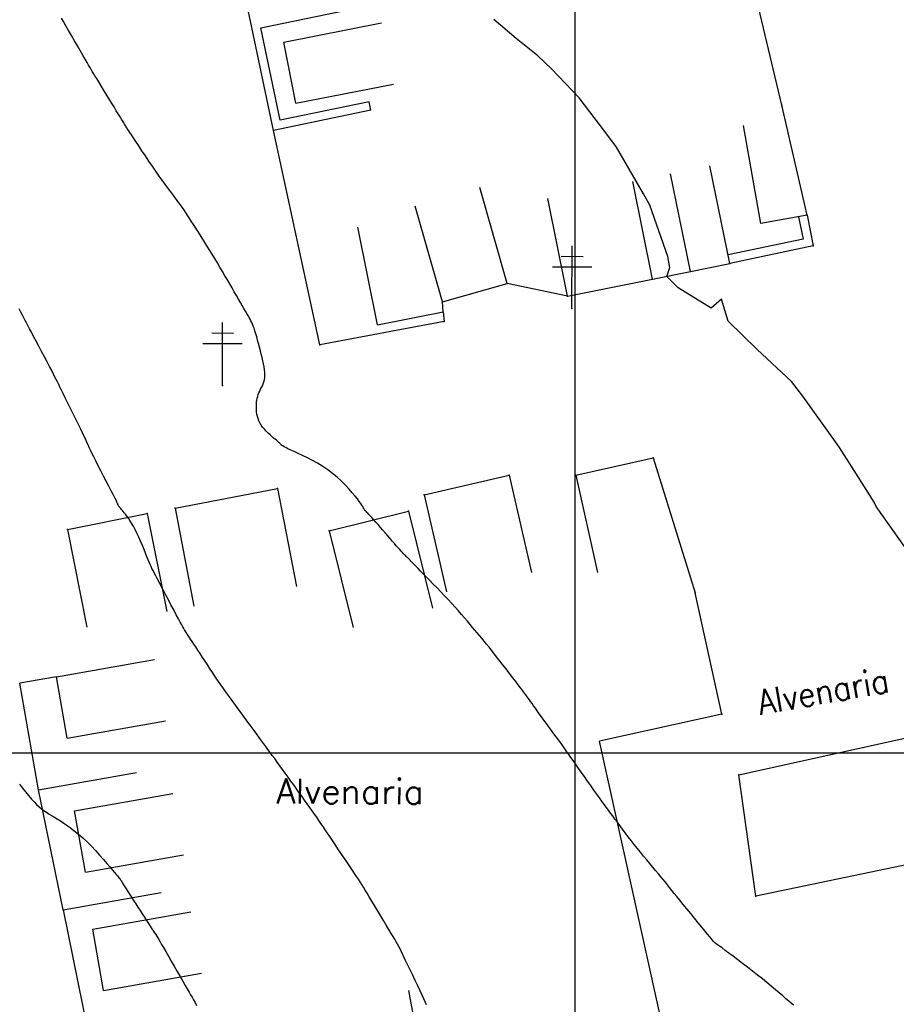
# Model space of a CAD drawing. Header units: millimetres. Extents: x 196436 to 199900, y 8705373 to 8708636.
# Tile 87 of 238: x 198155 to 198226, y 8706280 to 8706359. Entities that reach past the tile are written whole.
import ezdxf
from ezdxf.enums import TextEntityAlignment as Align

# ---------------------------------------------------------------- set-up
doc = ezdxf.new("R2010")
doc.units = ezdxf.units.MM
doc.header["$LTSCALE"] = 5
for name, color, linetype in [('$CURVAS1', 30, 'Continuous'), ('$CURVAS2', 40, 'Continuous'), ('CASA', 6, 'Continuous'), ('CERCA', 3, 'CERCA_LINE'), ('MALHA', 9, 'Continuous'), ('MURO', 9, 'Continuous'), ('POSTE', 3, 'Continuous'), ('TEXTO', 2, 'Continuous')]:
    doc.layers.add(name, color=color, linetype=linetype)
doc.styles.add('GEOSIS', font='ROMANS.SHX')
doc.linetypes.add('CERCA_LINE', pattern='A,0.5,-0.2,["X",Standard,S=0.1,R=0,X=-0.1,Y=-0.05],-0.25', length=0.95)

# ---------------------------------------------------------------- blocks, each defined once
blk = doc.blocks.new('A$C6C777A1E')
at = {"layer": 'CASA'}
for points in [[(0, 8), (0, 0)], [(0, 8), (5, 8)], [(5, 8), (5, 0)]]:
    blk.add_lwpolyline(points, dxfattribs=at)

msp = doc.modelspace()

# ---------------------------------------------------------------- linework, layer by layer
at = {"layer": '$CURVAS1'}
msp.add_polyline3d([(198155.425, 8706297.484, 705), (198155.669, 8706297.163, 705), (198155.914, 8706296.851, 705), (198156.153, 8706296.557, 705), (198156.382, 8706296.289, 705), (198156.597, 8706296.056, 705), (198156.8, 8706295.852, 705), (198156.997, 8706295.673, 705), (198157.192, 8706295.512, 705), (198157.391, 8706295.364, 705), (198157.596, 8706295.222, 705), (198157.814, 8706295.081, 705), (198158.049, 8706294.935, 705), (198158.305, 8706294.779, 705), (198158.58, 8706294.608, 705), (198158.872, 8706294.423, 705), (198159.178, 8706294.219, 705), (198159.498, 8706293.994, 705), (198159.827, 8706293.747, 705), (198160.165, 8706293.475, 705), (198160.508, 8706293.176, 705), (198160.854, 8706292.848, 705), (198161.198, 8706292.502, 705), (198161.534, 8706292.146, 705), (198161.856, 8706291.791, 705), (198162.159, 8706291.447, 705), (198162.436, 8706291.125, 705), (198162.682, 8706290.834, 705), (198162.892, 8706290.585, 705), (198163.06, 8706290.385, 705), (198163.191, 8706290.231, 705), (198163.29, 8706290.116, 705), (198163.362, 8706290.032, 705), (198163.412, 8706289.975, 705), (198163.445, 8706289.937, 705), (198163.467, 8706289.911, 705), (198163.483, 8706289.891, 705), (198163.497, 8706289.871, 705), (198163.513, 8706289.846, 705), (198163.533, 8706289.813, 705), (198163.559, 8706289.769, 705), (198163.595, 8706289.71, 705), (198163.643, 8706289.632, 705), (198163.705, 8706289.532, 705), (198163.784, 8706289.406, 705), (198163.881, 8706289.252, 705), (198163.996, 8706289.071, 705), (198164.126, 8706288.867, 705), (198164.269, 8706288.644, 705), (198164.424, 8706288.404, 705), (198164.587, 8706288.151, 705), (198164.756, 8706287.888, 705), (198164.931, 8706287.618, 705), (198165.107, 8706287.346, 705), (198165.284, 8706287.074, 705), (198165.457, 8706286.807, 705), (198165.624, 8706286.55, 705), (198165.783, 8706286.305, 705), (198165.93, 8706286.078, 705), (198166.064, 8706285.873, 705), (198166.18, 8706285.694, 705), (198166.278, 8706285.542, 705), (198166.364, 8706285.409, 705), (198166.443, 8706285.283, 705), (198166.524, 8706285.153, 705), (198166.611, 8706285.007, 705), (198166.713, 8706284.835, 705), (198166.836, 8706284.624, 705), (198166.987, 8706284.363, 705), (198167.17, 8706284.045, 705), (198167.379, 8706283.681, 705), (198167.606, 8706283.285, 705), (198167.844, 8706282.871, 705), (198168.083, 8706282.454, 705), (198168.316, 8706282.049, 705), (198168.534, 8706281.67, 705), (198168.73, 8706281.332, 705), (198168.898, 8706281.044, 705), (198169.041, 8706280.797, 705), (198169.168, 8706280.579, 705), (198169.285, 8706280.376, 705), (198169.399, 8706280.173, 705), (198169.517, 8706279.958, 705), (198169.647, 8706279.717, 705)], dxfattribs=at)
at = {"layer": '$CURVAS2'}
for points in [[(198217.579, 8706279.735, 703), (198217.396, 8706279.889, 703), (198217.191, 8706280.064, 703), (198216.958, 8706280.262, 703), (198216.699, 8706280.484, 703), (198216.415, 8706280.726, 703), (198216.108, 8706280.987, 703), (198215.78, 8706281.263, 703), (198215.432, 8706281.552, 703), (198215.065, 8706281.851, 703), (198214.682, 8706282.16, 703), (198214.285, 8706282.473, 703), (198213.881, 8706282.786, 703), (198213.481, 8706283.093, 703), (198213.091, 8706283.388, 703), (198212.722, 8706283.666, 703), (198212.383, 8706283.919, 703), (198212.081, 8706284.143, 703), (198211.827, 8706284.332, 703), (198211.626, 8706284.481, 703), (198211.474, 8706284.593, 703), (198211.363, 8706284.674, 703), (198211.288, 8706284.73, 703), (198211.241, 8706284.765, 703), (198211.215, 8706284.784, 703), (198211.204, 8706284.793, 703), (198211.199, 8706284.796, 703), (198211.195, 8706284.8, 703), (198211.186, 8706284.812, 703), (198211.164, 8706284.838, 703), (198211.125, 8706284.886, 703), (198211.062, 8706284.963, 703), (198210.969, 8706285.076, 703), (198210.84, 8706285.233, 703), (198210.669, 8706285.442, 703), (198210.453, 8706285.705, 703), (198210.199, 8706286.014, 703), (198209.917, 8706286.358, 703), (198209.618, 8706286.723, 703), (198209.311, 8706287.098, 703), (198209.006, 8706287.47, 703), (198208.715, 8706287.828, 703), (198208.446, 8706288.159, 703), (198208.207, 8706288.455, 703), (198207.994, 8706288.718, 703), (198207.802, 8706288.958, 703), (198207.623, 8706289.18, 703), (198207.452, 8706289.392, 703), (198207.282, 8706289.602, 703), (198207.107, 8706289.816, 703), (198206.92, 8706290.042, 703), (198206.717, 8706290.285, 703), (198206.498, 8706290.546, 703), (198206.268, 8706290.82, 703), (198206.027, 8706291.107, 703), (198205.779, 8706291.404, 703), (198205.528, 8706291.709, 703), (198205.275, 8706292.019, 703), (198205.023, 8706292.332, 703), (198204.774, 8706292.645, 703), (198204.531, 8706292.957, 703), (198204.294, 8706293.266, 703), (198204.064, 8706293.569, 703), (198203.842, 8706293.864, 703), (198203.629, 8706294.149, 703), (198203.426, 8706294.422, 703), (198203.234, 8706294.681, 703), (198203.053, 8706294.925, 703), (198202.88, 8706295.159, 703), (198202.71, 8706295.388, 703), (198202.54, 8706295.619, 703), (198202.366, 8706295.858, 703), (198202.182, 8706296.111, 703), (198201.986, 8706296.384, 703), (198201.772, 8706296.682, 703), (198201.539, 8706297.01, 703), (198201.291, 8706297.36, 703), (198201.036, 8706297.723, 703), (198200.779, 8706298.089, 703), (198200.527, 8706298.447, 703), (198200.286, 8706298.79, 703), (198200.065, 8706299.106, 703), (198199.868, 8706299.387, 703), (198199.701, 8706299.626, 703), (198199.558, 8706299.829, 703), (198199.434, 8706300.005, 703), (198199.321, 8706300.164, 703), (198199.213, 8706300.316, 703), (198199.102, 8706300.47, 703), (198198.983, 8706300.635, 703), (198198.847, 8706300.821, 703), (198198.691, 8706301.034, 703), (198198.516, 8706301.273, 703), (198198.328, 8706301.529, 703), (198198.13, 8706301.799, 703), (198197.927, 8706302.075, 703), (198197.724, 8706302.353, 703), (198197.526, 8706302.625, 703), (198197.335, 8706302.887, 703), (198197.157, 8706303.133, 703), (198196.992, 8706303.362, 703), (198196.84, 8706303.574, 703), (198196.701, 8706303.769, 703), (198196.574, 8706303.947, 703), (198196.461, 8706304.106, 703), (198196.36, 8706304.247, 703), (198196.272, 8706304.371, 703), (198196.196, 8706304.477, 703), (198196.126, 8706304.573, 703), (198196.056, 8706304.669, 703), (198195.979, 8706304.772, 703), (198195.889, 8706304.892, 703), (198195.779, 8706305.037, 703), (198195.642, 8706305.217, 703), (198195.472, 8706305.439, 703), (198195.265, 8706305.71, 703), (198195.027, 8706306.022, 703), (198194.765, 8706306.363, 703), (198194.488, 8706306.724, 703), (198194.203, 8706307.094, 703), (198193.919, 8706307.461, 703), (198193.643, 8706307.814, 703), (198193.384, 8706308.143, 703), (198193.148, 8706308.441, 703), (198192.932, 8706308.709, 703), (198192.732, 8706308.954, 703), (198192.542, 8706309.184, 703), (198192.359, 8706309.402, 703), (198192.178, 8706309.617, 703), (198191.994, 8706309.834, 703), (198191.803, 8706310.06, 703), (198191.601, 8706310.299, 703), (198191.387, 8706310.551, 703), (198191.162, 8706310.816, 703), (198190.924, 8706311.092, 703), (198190.675, 8706311.378, 703), (198190.413, 8706311.673, 703), (198190.139, 8706311.977, 703), (198189.854, 8706312.287, 703), (198189.557, 8706312.603, 703), (198189.253, 8706312.921, 703), (198188.949, 8706313.234, 703), (198188.649, 8706313.54, 703), (198188.361, 8706313.833, 703), (198188.088, 8706314.107, 703), (198187.838, 8706314.36, 703), (198187.615, 8706314.585, 703), (198187.424, 8706314.78, 703), (198187.264, 8706314.947, 703), (198187.129, 8706315.087, 703), (198187.017, 8706315.205, 703), (198186.925, 8706315.304, 703), (198186.848, 8706315.386, 703), (198186.783, 8706315.455, 703), (198186.726, 8706315.515, 703), (198186.675, 8706315.567, 703), (198186.626, 8706315.614, 703), (198186.578, 8706315.661, 703), (198186.528, 8706315.709, 703), (198186.474, 8706315.761, 703), (198186.414, 8706315.821, 703), (198186.345, 8706315.891, 703), (198186.266, 8706315.973, 703), (198186.173, 8706316.071, 703), (198186.068, 8706316.184, 703), (198185.951, 8706316.313, 703), (198185.821, 8706316.457, 703), (198185.679, 8706316.616, 703), (198185.525, 8706316.791, 703), (198185.359, 8706316.98, 703), (198185.182, 8706317.183, 703), (198184.994, 8706317.401, 703), (198184.799, 8706317.627, 703), (198184.601, 8706317.857, 703), (198184.405, 8706318.085, 703), (198184.214, 8706318.306, 703), (198184.032, 8706318.515, 703), (198183.865, 8706318.705, 703), (198183.715, 8706318.871, 703), (198183.586, 8706319.01, 703), (198183.478, 8706319.123, 703), (198183.387, 8706319.216, 703), (198183.312, 8706319.291, 703), (198183.25, 8706319.353, 703), (198183.2, 8706319.406, 703), (198183.159, 8706319.454, 703), (198183.125, 8706319.501, 703), (198183.095, 8706319.551, 703), (198183.064, 8706319.608, 703), (198183.028, 8706319.678, 703), (198182.979, 8706319.764, 703), (198182.914, 8706319.871, 703), (198182.825, 8706320.004, 703), (198182.709, 8706320.168, 703), (198182.559, 8706320.366, 703), (198182.371, 8706320.602, 703), (198182.147, 8706320.87, 703), (198181.889, 8706321.162, 703), (198181.599, 8706321.471, 703), (198181.281, 8706321.787, 703), (198180.937, 8706322.105, 703), (198180.569, 8706322.415, 703), (198180.181, 8706322.71, 703), (198179.776, 8706322.984, 703), (198179.361, 8706323.236, 703), (198178.947, 8706323.466, 703), (198178.543, 8706323.674, 703), (198178.156, 8706323.86, 703), (198177.798, 8706324.026, 703), (198177.476, 8706324.171, 703), (198177.2, 8706324.296, 703), (198176.976, 8706324.401, 703), (198176.801, 8706324.489, 703), (198176.667, 8706324.561, 703), (198176.567, 8706324.62, 703), (198176.496, 8706324.669, 703), (198176.445, 8706324.709, 703), (198176.409, 8706324.743, 703), (198176.381, 8706324.773, 703), (198176.353, 8706324.801, 703), (198176.324, 8706324.831, 703), (198176.29, 8706324.864, 703), (198176.248, 8706324.902, 703), (198176.196, 8706324.948, 703), (198176.13, 8706325.005, 703), (198176.049, 8706325.074, 703), (198175.948, 8706325.158, 703), (198175.827, 8706325.259, 703), (198175.69, 8706325.375, 703), (198175.541, 8706325.505, 703), (198175.388, 8706325.646, 703), (198175.234, 8706325.798, 703), (198175.085, 8706325.957, 703), (198174.947, 8706326.123, 703), (198174.824, 8706326.293, 703), (198174.722, 8706326.465, 703), (198174.64, 8706326.64, 703), (198174.575, 8706326.815, 703), (198174.526, 8706326.99, 703), (198174.49, 8706327.164, 703), (198174.466, 8706327.337, 703), (198174.452, 8706327.507, 703), (198174.446, 8706327.675, 703), (198174.446, 8706327.838, 703), (198174.452, 8706327.998, 703), (198174.465, 8706328.154, 703), (198174.485, 8706328.306, 703), (198174.514, 8706328.456, 703), (198174.55, 8706328.603, 703), (198174.595, 8706328.748, 703), (198174.65, 8706328.89, 703), (198174.713, 8706329.031, 703), (198174.783, 8706329.171, 703), (198174.855, 8706329.314, 703), (198174.926, 8706329.46, 703), (198174.992, 8706329.611, 703), (198175.049, 8706329.771, 703), (198175.095, 8706329.939, 703), (198175.124, 8706330.12, 703), (198175.135, 8706330.313, 703), (198175.129, 8706330.518, 703), (198175.107, 8706330.737, 703), (198175.072, 8706330.966, 703), (198175.025, 8706331.207, 703), (198174.97, 8706331.458, 703), (198174.907, 8706331.719, 703), (198174.839, 8706331.989, 703), (198174.767, 8706332.268, 703), (198174.694, 8706332.55, 703), (198174.619, 8706332.832, 703), (198174.543, 8706333.108, 703), (198174.469, 8706333.374, 703), (198174.396, 8706333.625, 703), (198174.326, 8706333.856, 703), (198174.259, 8706334.063, 703), (198174.196, 8706334.243, 703), (198174.136, 8706334.4, 703), (198174.075, 8706334.541, 703), (198174.012, 8706334.674, 703), (198173.943, 8706334.805, 703), (198173.868, 8706334.94, 703), (198173.783, 8706335.088, 703), (198173.685, 8706335.253, 703), (198173.574, 8706335.443, 703), (198173.45, 8706335.655, 703), (198173.314, 8706335.889, 703), (198173.167, 8706336.142, 703), (198173.01, 8706336.412, 703), (198172.845, 8706336.697, 703), (198172.672, 8706336.994, 703), (198172.493, 8706337.303, 703), (198172.308, 8706337.62, 703), (198172.119, 8706337.946, 703), (198171.924, 8706338.279, 703), (198171.726, 8706338.618, 703), (198171.522, 8706338.962, 703), (198171.314, 8706339.312, 703), (198171.102, 8706339.665, 703), (198170.886, 8706340.022, 703), (198170.666, 8706340.381, 703), (198170.445, 8706340.738, 703), (198170.225, 8706341.092, 703), (198170.007, 8706341.437, 703), (198169.796, 8706341.771, 703), (198169.592, 8706342.091, 703), (198169.399, 8706342.393, 703), (198169.219, 8706342.673, 703), (198169.053, 8706342.93, 703), (198168.899, 8706343.165, 703), (198168.756, 8706343.383, 703), (198168.619, 8706343.587, 703), (198168.488, 8706343.779, 703), (198168.359, 8706343.965, 703), (198168.229, 8706344.146, 703), (198168.096, 8706344.327, 703), (198167.958, 8706344.512, 703), (198167.811, 8706344.704, 703), (198167.655, 8706344.909, 703), (198167.486, 8706345.131, 703), (198167.302, 8706345.375, 703), (198167.102, 8706345.646, 703), (198166.883, 8706345.948, 703), (198166.642, 8706346.286, 703), (198166.379, 8706346.663, 703), (198166.101, 8706347.068, 703), (198165.817, 8706347.487, 703), (198165.533, 8706347.908, 703), (198165.258, 8706348.318, 703), (198165.001, 8706348.704, 703), (198164.77, 8706349.052, 703), (198164.573, 8706349.35, 703), (198164.415, 8706349.588, 703), (198164.294, 8706349.772, 703), (198164.202, 8706349.912, 703), (198164.133, 8706350.018, 703), (198164.081, 8706350.098, 703), (198164.04, 8706350.162, 703), (198164.004, 8706350.221, 703), (198163.965, 8706350.283, 703), (198163.92, 8706350.358, 703), (198163.864, 8706350.448, 703), (198163.796, 8706350.559, 703), (198163.713, 8706350.693, 703), (198163.615, 8706350.854, 703), (198163.498, 8706351.044, 703), (198163.36, 8706351.268, 703), (198163.201, 8706351.529, 703), (198163.018, 8706351.827, 703), (198162.817, 8706352.154, 703), (198162.606, 8706352.498, 703), (198162.39, 8706352.85, 703), (198162.177, 8706353.197, 703), (198161.974, 8706353.53, 703), (198161.787, 8706353.835, 703), (198161.623, 8706354.104, 703), (198161.487, 8706354.328, 703), (198161.372, 8706354.517, 703), (198161.272, 8706354.685, 703), (198161.177, 8706354.844, 703), (198161.08, 8706355.009, 703), (198160.973, 8706355.193, 703), (198160.848, 8706355.408, 703), (198160.696, 8706355.67, 703), (198160.513, 8706355.985, 703), (198160.304, 8706356.346, 703), (198160.077, 8706356.738, 703), (198159.84, 8706357.147, 703), (198159.601, 8706357.559, 703), (198159.368, 8706357.96, 703), (198159.15, 8706358.336, 703), (198158.955, 8706358.674, 703), (198158.788, 8706358.963, 703)], [(198226.924, 8706315.911, 702), (198224.214, 8706319.763, 702), (198224.033, 8706320.105, 702), (198222.44, 8706322.639, 702), (198221.245, 8706324.502, 702), (198221.061, 8706324.777, 702), (198218.309, 8706328.606, 702), (198217.393, 8706329.793, 702), (198214.66, 8706332.375, 702), (198212.325, 8706334.628, 702), (198211.794, 8706336.398, 702), (198210.949, 8706335.668, 702), (198208.31, 8706337.323, 702), (198207.391, 8706338.231, 702), (198207.624, 8706338.933, 702), (198207.464, 8706339.837, 702), (198206.024, 8706343.957, 702), (198205.536, 8706344.845, 702), (198203.363, 8706348.606, 702), (198202.423, 8706349.859, 702), (198200.357, 8706352.572, 702), (198198.133, 8706354.878, 702), (198197.051, 8706355.944, 702), (198195.312, 8706357.319, 702), (198193.504, 8706358.842, 702)], [(198188.092, 8706279.779, 704), (198187.997, 8706280, 704), (198187.885, 8706280.252, 704), (198187.748, 8706280.548, 704), (198187.585, 8706280.897, 704), (198187.4, 8706281.291, 704), (198187.201, 8706281.713, 704), (198186.994, 8706282.149, 704), (198186.786, 8706282.584, 704), (198186.586, 8706283.002, 704), (198186.399, 8706283.39, 704), (198186.234, 8706283.731, 704), (198186.094, 8706284.016, 704), (198185.975, 8706284.254, 704), (198185.869, 8706284.46, 704), (198185.768, 8706284.648, 704), (198185.666, 8706284.832, 704), (198185.553, 8706285.027, 704), (198185.424, 8706285.247, 704), (198185.269, 8706285.507, 704), (198185.084, 8706285.816, 704), (198184.875, 8706286.166, 704), (198184.648, 8706286.545, 704), (198184.411, 8706286.94, 704), (198184.171, 8706287.339, 704), (198183.936, 8706287.729, 704), (198183.713, 8706288.098, 704), (198183.511, 8706288.432, 704), (198183.333, 8706288.724, 704), (198183.176, 8706288.979, 704), (198183.034, 8706289.209, 704), (198182.9, 8706289.422, 704), (198182.767, 8706289.63, 704), (198182.63, 8706289.843, 704), (198182.481, 8706290.07, 704), (198182.314, 8706290.323, 704), (198182.126, 8706290.608, 704), (198181.918, 8706290.921, 704), (198181.696, 8706291.254, 704), (198181.465, 8706291.601, 704), (198181.23, 8706291.953, 704), (198180.995, 8706292.303, 704), (198180.766, 8706292.644, 704), (198180.549, 8706292.968, 704), (198180.345, 8706293.27, 704), (198180.154, 8706293.553, 704), (198179.973, 8706293.819, 704), (198179.799, 8706294.075, 704), (198179.628, 8706294.324, 704), (198179.458, 8706294.571, 704), (198179.286, 8706294.82, 704), (198179.108, 8706295.075, 704), (198178.922, 8706295.341, 704), (198178.728, 8706295.616, 704), (198178.527, 8706295.899, 704), (198178.321, 8706296.191, 704), (198178.108, 8706296.489, 704), (198177.891, 8706296.793, 704), (198177.67, 8706297.101, 704), (198177.446, 8706297.413, 704), (198177.22, 8706297.728, 704), (198176.993, 8706298.042, 704), (198176.767, 8706298.354, 704), (198176.544, 8706298.661, 704), (198176.327, 8706298.96, 704), (198176.116, 8706299.25, 704), (198175.915, 8706299.527, 704), (198175.724, 8706299.789, 704), (198175.544, 8706300.034, 704), (198175.373, 8706300.269, 704), (198175.205, 8706300.498, 704), (198175.036, 8706300.729, 704), (198174.861, 8706300.967, 704), (198174.676, 8706301.219, 704), (198174.476, 8706301.491, 704), (198174.258, 8706301.789, 704), (198174.017, 8706302.117, 704), (198173.76, 8706302.468, 704), (198173.494, 8706302.831, 704), (198173.226, 8706303.197, 704), (198172.964, 8706303.555, 704), (198172.715, 8706303.895, 704), (198172.485, 8706304.208, 704), (198172.284, 8706304.484, 704), (198172.115, 8706304.715, 704), (198171.973, 8706304.909, 704), (198171.851, 8706305.078, 704), (198171.742, 8706305.231, 704), (198171.637, 8706305.381, 704), (198171.529, 8706305.537, 704), (198171.411, 8706305.712, 704), (198171.275, 8706305.915, 704), (198171.115, 8706306.155, 704), (198170.936, 8706306.425, 704), (198170.741, 8706306.719, 704), (198170.538, 8706307.027, 704), (198170.331, 8706307.341, 704), (198170.125, 8706307.653, 704), (198169.927, 8706307.953, 704), (198169.742, 8706308.235, 704), (198169.573, 8706308.49, 704), (198169.422, 8706308.719, 704), (198169.288, 8706308.923, 704), (198169.168, 8706309.104, 704), (198169.064, 8706309.262, 704), (198168.972, 8706309.4, 704), (198168.894, 8706309.519, 704), (198168.827, 8706309.619, 704), (198168.771, 8706309.705, 704), (198168.719, 8706309.785, 704), (198168.667, 8706309.87, 704), (198168.608, 8706309.971, 704), (198168.536, 8706310.098, 704), (198168.447, 8706310.261, 704), (198168.333, 8706310.473, 704), (198168.19, 8706310.742, 704), (198168.013, 8706311.076, 704), (198167.809, 8706311.462, 704), (198167.588, 8706311.884, 704), (198167.357, 8706312.323, 704), (198167.125, 8706312.764, 704), (198166.902, 8706313.189, 704), (198166.695, 8706313.582, 704), (198166.514, 8706313.926, 704), (198166.366, 8706314.208, 704), (198166.245, 8706314.438, 704), (198166.147, 8706314.629, 704), (198166.064, 8706314.796, 704), (198165.99, 8706314.951, 704), (198165.919, 8706315.11, 704), (198165.844, 8706315.284, 704), (198165.76, 8706315.489, 704), (198165.66, 8706315.735, 704), (198165.547, 8706316.015, 704), (198165.423, 8706316.321, 704), (198165.289, 8706316.643, 704), (198165.149, 8706316.973, 704), (198165.005, 8706317.301, 704), (198164.858, 8706317.617, 704), (198164.712, 8706317.913, 704), (198164.569, 8706318.181, 704), (198164.43, 8706318.421, 704), (198164.297, 8706318.635, 704), (198164.17, 8706318.824, 704), (198164.051, 8706318.99, 704), (198163.94, 8706319.135, 704), (198163.84, 8706319.26, 704), (198163.752, 8706319.366, 704), (198163.675, 8706319.456, 704), (198163.61, 8706319.532, 704), (198163.556, 8706319.595, 704), (198163.51, 8706319.647, 704), (198163.473, 8706319.691, 704), (198163.442, 8706319.729, 704), (198163.418, 8706319.763, 704), (198163.398, 8706319.794, 704), (198163.38, 8706319.825, 704), (198163.362, 8706319.865, 704), (198163.337, 8706319.92, 704), (198163.301, 8706319.999, 704), (198163.25, 8706320.11, 704), (198163.178, 8706320.26, 704), (198163.08, 8706320.459, 704), (198162.952, 8706320.714, 704), (198162.791, 8706321.029, 704), (198162.604, 8706321.394, 704), (198162.398, 8706321.792, 704), (198162.182, 8706322.208, 704), (198161.964, 8706322.628, 704), (198161.754, 8706323.037, 704), (198161.559, 8706323.418, 704), (198161.387, 8706323.757, 704), (198161.245, 8706324.044, 704), (198161.127, 8706324.288, 704), (198161.025, 8706324.504, 704), (198160.932, 8706324.706, 704), (198160.84, 8706324.909, 704), (198160.74, 8706325.127, 704), (198160.625, 8706325.374, 704), (198160.486, 8706325.666, 704), (198160.32, 8706326.011, 704), (198160.13, 8706326.4, 704), (198159.925, 8706326.818, 704), (198159.712, 8706327.25, 704), (198159.499, 8706327.682, 704), (198159.293, 8706328.098, 704), (198159.102, 8706328.483, 704), (198158.933, 8706328.824, 704), (198158.793, 8706329.11, 704), (198158.675, 8706329.35, 704), (198158.572, 8706329.56, 704), (198158.477, 8706329.755, 704), (198158.38, 8706329.948, 704), (198158.276, 8706330.155, 704), (198158.155, 8706330.39, 704), (198158.01, 8706330.668, 704), (198157.837, 8706331, 704), (198157.639, 8706331.375, 704), (198157.425, 8706331.779, 704), (198157.203, 8706332.199, 704), (198156.98, 8706332.619, 704), (198156.764, 8706333.027, 704), (198156.563, 8706333.407, 704), (198156.384, 8706333.746, 704), (198156.232, 8706334.033, 704), (198156.104, 8706334.279, 704), (198155.99, 8706334.496, 704), (198155.885, 8706334.698, 704), (198155.78, 8706334.899, 704), (198155.668, 8706335.113, 704), (198155.543, 8706335.352, 704), (198155.396, 8706335.631, 704)]]:
    msp.add_polyline3d(points, dxfattribs=at)
at = {"layer": 'CASA'}
for points in [[(198218.66, 8706343.132), (198216.639, 8706351.984)], [(198214.949, 8706342.471), (198213.545, 8706350.347)], [(198212.46, 8706339.263), (198210.854, 8706347.1)], [(198209.288, 8706338.613), (198207.682, 8706346.45)], [(198206.245, 8706338), (198204.675, 8706345.844)], [(198194.572, 8706337.656), (198192.383, 8706345.351)], [(198199.41, 8706336.631), (198197.839, 8706344.476)], [(198189.39, 8706336.182), (198187.201, 8706343.877)], [(198218.66, 8706343.132), (198214.949, 8706342.471)], [(198184.17, 8706334.332), (198182.595, 8706342.175)], [(198209.288, 8706338.613), (198212.46, 8706339.263)], [(198189.39, 8706336.182), (198194.572, 8706337.656)], [(198199.41, 8706336.631), (198206.245, 8706338)], [(198189.452, 8706335.393), (198189.39, 8706336.182)], [(198184.17, 8706334.332), (198189.452, 8706335.393)], [(198200.091, 8706322.286), (198206.305, 8706323.659)], [(198206.305, 8706323.659), (198209.672, 8706312.844)], [(198187.925, 8706320.712), (198187.925, 8706320.712), (198194.745, 8706322.271)], [(198194.745, 8706322.271), (198196.527, 8706314.472)], [(198200.091, 8706322.286), (198201.817, 8706314.474)], [(198167.931, 8706319.63), (198176.152, 8706321.203)], [(198176.152, 8706321.203), (198177.655, 8706313.345)], [(198187.925, 8706320.712), (198189.707, 8706312.913)], [(198167.931, 8706319.63), (198169.434, 8706311.773)], [(198159.28, 8706317.923), (198165.69, 8706319.193)], [(198165.69, 8706319.193), (198167.245, 8706311.345)], [(198180.296, 8706317.816), (198186.667, 8706319.378)], [(198186.667, 8706319.378), (198188.573, 8706311.609)], [(198159.28, 8706317.923), (198160.836, 8706310.075)], [(198180.296, 8706317.816), (198182.202, 8706310.046)], [(198188.135, 8706273.048), (198186.672, 8706280.913)]]:
    msp.add_lwpolyline(points, dxfattribs=at)
for p in [(198216.639, 8706351.983, 701.635), (198218.66, 8706343.131, 701.683), (198209.288, 8706338.612, 701.923), (198194.571, 8706337.655, 702.423), (198206.245, 8706337.999, 702.047), (198189.39, 8706336.182, 702.592), (198199.409, 8706336.631, 702.269), (198206.305, 8706323.658, 702.646), (198194.745, 8706322.27, 702.618), (198200.091, 8706322.285, 702.682), (198176.152, 8706321.202, 703.347), (198187.924, 8706320.711, 702.832), (198167.931, 8706319.629, 703.827), (198165.69, 8706319.192, 703.934), (198186.667, 8706319.378, 702.89), (198159.28, 8706317.922, 704.192), (198180.296, 8706317.815, 703.132), (198209.671, 8706312.843, 702.531)]:
    msp.add_point(p, dxfattribs=at)
at = {"layer": 'CERCA'}
for points in [[(198216.639, 8706351.984), (198213.675, 8706364.369)], [(198189.452, 8706335.393), (198189.513, 8706334.603), (198179.543, 8706332.737), (198175.812, 8706349.928)], [(198206.245, 8706338), (198209.288, 8706338.613)], [(198199.41, 8706336.631), (198194.572, 8706337.656)], [(198211.825, 8706303.093), (198209.672, 8706312.844)], [(198158.397, 8706306.092), (198155.443, 8706305.572)], [(198156.946, 8706297.02), (198155.443, 8706305.572)], [(198211.825, 8706303.093), (198201.998, 8706300.924)], [(198213.166, 8706298.221), (198236.904, 8706303.484), (198239.211, 8706293.638), (198214.553, 8706288.487), (198213.166, 8706298.221)], [(198188.135, 8706273.048), (198207.173, 8706277.482), (198201.998, 8706300.924)], [(198156.946, 8706297.02), (198164.825, 8706298.405)], [(198158.927, 8706287.401), (198156.946, 8706297.02)], [(198158.927, 8706287.401), (198166.806, 8706288.786)], [(198158.927, 8706287.401), (198162.863, 8706267.992), (198168.758, 8706269.226)]]:
    msp.add_lwpolyline(points, dxfattribs=at)
for p in [(198189.513, 8706334.602, 702.402), (198179.543, 8706332.736, 702.771), (198211.825, 8706303.092, 702.466), (198213.166, 8706298.22, 702.652), (198156.946, 8706297.02, 704.932), (198214.552, 8706288.486, 702.846), (198158.927, 8706287.4, 705.404)]:
    msp.add_point(p, dxfattribs=at)
at = {"layer": 'MALHA'}
for p, q in [((198200, 8708635.599), (198200, 8705384.785)), ((198200, 8708635.599), (198200, 8705384.785)), ((196441.61, 8706300), (199000, 8706300)), ((196441.61, 8706300), (199000, 8706300))]:
    msp.add_line(p, q, dxfattribs=at)
at = {"layer": 'MURO'}
for p, q in [((198173.978, 8706358.71), (198172.144, 8706367.492)), ((198174.806, 8706358.168), (198181.952, 8706359.66)), ((198175.812, 8706349.928), (198173.978, 8706358.71)), ((198176.355, 8706350.756), (198174.806, 8706358.168)), ((198183.5, 8706352.249), (198176.355, 8706350.756)), ((198183.643, 8706351.563), (198183.5, 8706352.249)), ((198183.643, 8706351.563), (198175.812, 8706349.928)), ((198217.971, 8706343.009), (198218.329, 8706341.229)), ((198218.66, 8706343.132), (198219.152, 8706340.689)), ((198218.329, 8706341.229), (198212.314, 8706339.948)), ((198219.152, 8706340.689), (198212.46, 8706339.263))]:
    msp.add_line(p, q, dxfattribs=at)
for p in [(198175.812, 8706349.927, 702.55), (198219.152, 8706340.688, 701.675), (198212.46, 8706339.262, 701.96)]:
    msp.add_point(p, dxfattribs=at)
at = {"layer": 'POSTE'}
for p, q in [((198199.783, 8706335.643), (198199.805, 8706340.683)), ((198198.926, 8706339.847), (198200.676, 8706339.839)), ((198198.222, 8706339.01), (198201.372, 8706338.996)), ((198171.714, 8706329.484), (198171.736, 8706334.524)), ((198170.858, 8706333.688), (198172.608, 8706333.68)), ((198170.154, 8706332.851), (198173.304, 8706332.837))]:
    msp.add_line(p, q, dxfattribs=at)
for p in [(198199.783, 8706335.642, 702.226), (198171.714, 8706329.484, 703.297)]:
    msp.add_point(p, dxfattribs=at)

# ---------------------------------------------------------------- block references
at = {"layer": 'CASA'}
for p, rotation in [((198185.462, 8706353.669), 101.1629750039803), ((198167.142, 8706302.552), 99.96992760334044), ((198168.593, 8706291.808), 99.96992760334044), ((198170.051, 8706282.302), 99.96992760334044)]:
    msp.add_blockref('A$C6C777A1E', p, dxfattribs=dict(at, rotation=rotation))

# ---------------------------------------------------------------- texts
at = {"layer": 'TEXTO', "style": 'GEOSIS', "width": 0.9}
msp.add_text('Alvenaria', height=2, rotation=9.99153, dxfattribs=at).set_placement((198214.993, 8706302.439), align=Align.BOTTOM_LEFT)
at = {"layer": 'TEXTO', "style": 'GEOSIS'}
msp.add_text('Alvenaria', height=2, rotation=359.749, dxfattribs=at).set_placement((198176.057, 8706295.328), align=Align.BOTTOM_LEFT)

doc.saveas('drawing.dxf')
